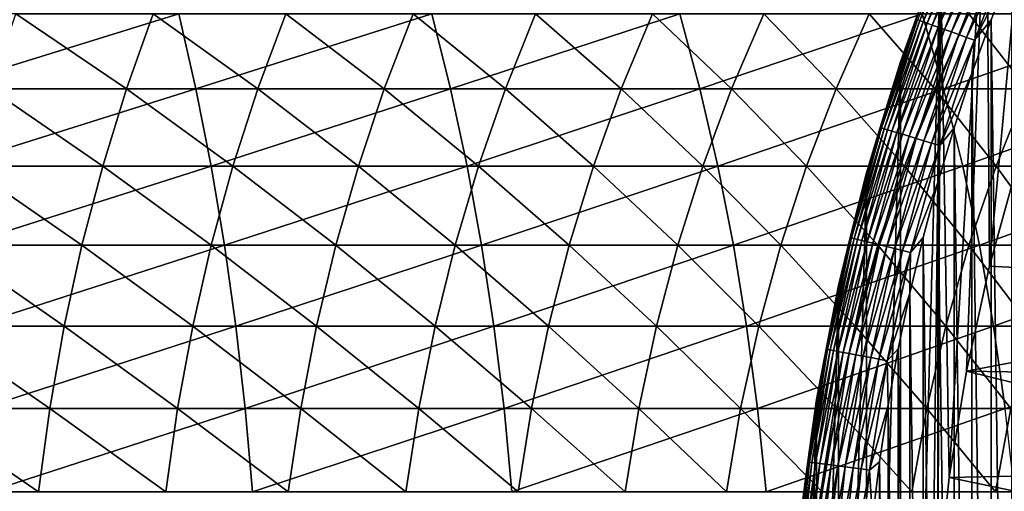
# Model space of a CAD drawing. Header units: metres. Extents: x -410 to 15, y -15 to 15.
# Tile 119 of 256: x -20.38 to -13.49, y 1.78 to 5.08. Entities that reach past the tile are written whole.
import ezdxf

# ---------------------------------------------------------------- set-up
doc = ezdxf.new("R2010")
doc.units = ezdxf.units.M
doc.layers.add('solid_508382', color=7, linetype='CONTINUOUS')

msp = doc.modelspace()

# ---------------------------------------------------------------- linework, layer by layer
at = {"layer": 'solid_508382'}
for points in [[(-13.590615, 3.360828, 0.2), (-13.613797, 6.297948, 0.2), (-13.252589, 7.026218, 0.2)], [(-13.389922, 4.087784, 0.2), (-13.590615, 3.360828, 0.2), (-13.252589, 7.026218, 0.2)], [(-13.873214, 1.879861, 0.2), (-13.934596, 5.552125, 0.2), (-13.613797, 6.297948, 0.2)], [(-13.751864, 2.624154, 0.2), (-13.873214, 1.879861, 0.2), (-13.613797, 6.297948, 0.2)], [(-13.590615, 3.360828, 0.2), (-13.751864, 2.624154, 0.2), (-13.613797, 6.297948, 0.2)], [(-14.08012, 5.077626, 1.876794), (-13.789922, 5.819804, 1.876794), (-14.096972, 5.083703, 1.819071)], [(-13.767121, 5.810181, 1.931934), (-13.789922, 5.819804, 1.876794), (-14.08012, 5.077626, 1.876794)], [(-14.056839, 5.06923, 1.931934), (-13.767121, 5.810181, 1.931934), (-14.08012, 5.077626, 1.876794)], [(-13.738358, 5.798042, 1.983684), (-13.767121, 5.810181, 1.931934), (-14.056839, 5.06923, 1.931934)], [(-14.027471, 5.058639, 1.983684), (-13.738358, 5.798042, 1.983684), (-14.056839, 5.06923, 1.931934)], [(-13.704051, 5.783564, 2.03129), (-13.738358, 5.798042, 1.983684), (-14.027471, 5.058639, 1.983684)], [(-13.992442, 5.046007, 2.03129), (-13.704051, 5.783564, 2.03129), (-14.027471, 5.058639, 1.983684)], [(-13.664703, 5.766957, 2.074055), (-13.704051, 5.783564, 2.03129), (-13.992442, 5.046007, 2.03129)], [(-13.952267, 5.031519, 2.074055), (-13.664703, 5.766957, 2.074055), (-13.992442, 5.046007, 2.03129)], [(-13.62089, 5.748466, 2.111355), (-13.664703, 5.766957, 2.074055), (-13.952267, 5.031519, 2.074055)], [(-13.90753, 5.015386, 2.111355), (-13.62089, 5.748466, 2.111355), (-13.952267, 5.031519, 2.074055)], [(-13.573249, 5.728361, 2.142644), (-13.62089, 5.748466, 2.111355), (-13.90753, 5.015386, 2.111355)], [(-13.858888, 4.997844, 2.142644), (-13.573249, 5.728361, 2.142644), (-13.90753, 5.015386, 2.111355)], [(-13.522479, 5.706934, 2.167465), (-13.573249, 5.728361, 2.142644), (-13.858888, 4.997844, 2.142644)], [(-13.807049, 4.97915, 2.167465), (-13.522479, 5.706934, 2.167465), (-13.858888, 4.997844, 2.142644)], [(-13.46932, 5.684499, 2.185457), (-13.522479, 5.706934, 2.167465), (-13.807049, 4.97915, 2.167465)], [(-13.752771, 4.959576, 2.185457), (-13.46932, 5.684499, 2.185457), (-13.807049, 4.97915, 2.167465)], [(-13.41455, 5.661384, 2.196354), (-13.46932, 5.684499, 2.185457), (-13.752771, 4.959576, 2.185457)], [(-13.696848, 4.939409, 2.196354), (-13.41455, 5.661384, 2.196354), (-13.752771, 4.959576, 2.185457)], [(-13.696848, 4.939409, 2.196354), (-13.434301, 5.456066, 2.2), (-13.41455, 5.661384, 2.196354)], [(-13.934596, 5.552125, 0.2), (-14.214835, -4.789397, 0.2), (-14.214835, 4.789397, 0.2)], [(-13.994917, 0.377071, 0.2), (-14.214835, -4.789397, 0.2), (-13.934596, 5.552125, 0.2)], [(-13.934652, 5.552067, 1.7), (-13.934596, 5.552125, 0.2), (-14.214835, 4.789397, 0.2)], [(-14.214799, 4.789518, 1.7), (-13.934652, 5.552067, 1.7), (-14.214835, 4.789397, 0.2)], [(-14.107149, 5.087373, 1.759609), (-13.934652, 5.552067, 1.7), (-14.214799, 4.789518, 1.7)], [(-13.954309, 1.130111, 0.2), (-13.994917, 0.377071, 0.2), (-13.934596, 5.552125, 0.2)], [(-13.873214, 1.879861, 0.2), (-13.954309, 1.130111, 0.2), (-13.934596, 5.552125, 0.2)], [(-13.696848, 4.939409, 2.196354), (-13.579631, 5.083553, 2.2), (-13.434301, 5.456066, 2.2)], [(-13.434301, 5.456066, 2.2), (-13.579631, 5.083553, 2.2), (-13.434296, -5.45608, 2.2)], [(-21.077375, 5.125, 147.265198), (-20.967821, 4.600192, 147.526108), (-19.270084, 5.125, 146.462952)], [(-20.967821, 4.600192, 147.526108), (-19.150068, 4.600192, 146.719208), (-19.270084, 5.125, 146.462952)], [(-20.589918, 4.600192, 126.166031), (-20.411821, 5.125, 126.385933), (-19.636436, 4.600192, 125.361328)], [(-20.411821, 5.125, 126.385933), (-19.449591, 5.125, 125.573845), (-19.636436, 4.600192, 125.361328)], [(-19.636436, 4.600192, 125.361328), (-19.449591, 5.125, 125.573845), (-18.716282, 4.600192, 124.518723)], [(-19.449591, 5.125, 125.573845), (-18.520994, 5.125, 124.723503), (-18.716282, 4.600192, 124.518723)], [(-19.270084, 5.125, 146.462952), (-19.150068, 4.600192, 146.719208), (-17.496721, 5.125, 145.588242)], [(-19.150068, 4.600192, 146.719208), (-17.366438, 4.600192, 145.839447), (-17.496721, 5.125, 145.588242)], [(-18.716282, 4.600192, 124.518723), (-18.520994, 5.125, 124.723503), (-17.830961, 4.600192, 123.63958)], [(-18.520994, 5.125, 124.723503), (-17.62755, 5.125, 123.836304), (-17.830961, 4.600192, 123.63958)], [(-17.830961, 4.600192, 123.63958), (-17.62755, 5.125, 123.836304), (-16.981926, 4.600192, 122.725357)], [(-17.62755, 5.125, 123.836304), (-16.770723, 5.125, 122.913689), (-16.981926, 4.600192, 122.725357)], [(-17.496721, 5.125, 145.588242), (-17.366438, 4.600192, 145.839447), (-15.760189, 5.125, 144.642548)], [(-17.366438, 4.600192, 145.839447), (-15.619852, 4.600192, 144.88826), (-15.760189, 5.125, 144.642548)], [(-16.981926, 4.600192, 122.725357), (-16.770723, 5.125, 122.913689), (-16.170561, 4.600192, 121.777534)], [(-16.770723, 5.125, 122.913689), (-15.951915, 5.125, 121.957169), (-16.170561, 4.600192, 121.777534)], [(-16.170561, 4.600192, 121.777534), (-15.951915, 5.125, 121.957169), (-15.398199, 4.600192, 120.797668)], [(-15.951915, 5.125, 121.957169), (-15.172466, 5.125, 120.968315), (-15.398199, 4.600192, 120.797668)], [(-15.760189, 5.125, 144.642548), (-15.619852, 4.600192, 144.88826), (-14.06333, 5.125, 143.627365)], [(-15.619852, 4.600192, 144.88826), (-13.913168, 4.600192, 143.867218), (-14.06333, 5.125, 143.627365)], [(-15.398199, 4.600192, 120.797668), (-15.172466, 5.125, 120.968315), (-14.666101, 4.600192, 119.787369)], [(-15.172466, 5.125, 120.968315), (-14.433651, 5.125, 119.948746), (-14.666101, 4.600192, 119.787369)], [(-14.666101, 4.600192, 119.787369), (-14.433651, 5.125, 119.948746), (-13.975468, 4.600192, 118.748283)], [(-14.433651, 5.125, 119.948746), (-13.73668, 5.125, 118.900124), (-13.975468, 4.600192, 118.748283)], [(-14.06333, 5.125, 143.627365), (-13.913168, 4.600192, 143.867218), (-12.408919, 5.125, 142.544388)], [(-13.975468, 4.600192, 118.748283), (-13.73668, 5.125, 118.900124), (-13.327427, 4.600192, 117.682114)], [(-13.913168, 4.600192, 143.867218), (-12.24918, 4.600192, 142.777969), (-12.408919, 5.125, 142.544388)], [(-13.73668, 5.125, 118.900124), (-13.082694, 5.125, 117.824173), (-13.327427, 4.600192, 117.682114)], [(-14.357917, 4.32935, 1.759609), (-14.107149, 5.087373, 1.759609), (-14.214799, 4.789518, 1.7)], [(-14.096972, 5.083703, 1.819071), (-14.107149, 5.087373, 1.759609), (-14.357917, 4.32935, 1.759609)], [(-14.347558, 4.326226, 1.819071), (-14.096972, 5.083703, 1.819071), (-14.357917, 4.32935, 1.759609)], [(-14.08012, 5.077626, 1.876794), (-14.096972, 5.083703, 1.819071), (-14.347558, 4.326226, 1.819071)], [(-14.330406, 4.321054, 1.876794), (-14.08012, 5.077626, 1.876794), (-14.347558, 4.326226, 1.819071)], [(-14.056839, 5.06923, 1.931934), (-14.08012, 5.077626, 1.876794), (-14.330406, 4.321054, 1.876794)], [(-14.306712, 4.31391, 1.931934), (-14.056839, 5.06923, 1.931934), (-14.330406, 4.321054, 1.876794)], [(-14.027471, 5.058639, 1.983684), (-14.056839, 5.06923, 1.931934), (-14.306712, 4.31391, 1.931934)], [(-14.276821, 4.304897, 1.983684), (-14.027471, 5.058639, 1.983684), (-14.306712, 4.31391, 1.931934)], [(-13.992442, 5.046007, 2.03129), (-14.027471, 5.058639, 1.983684), (-14.276821, 4.304897, 1.983684)], [(-14.24117, 4.294147, 2.03129), (-13.992442, 5.046007, 2.03129), (-14.276821, 4.304897, 1.983684)], [(-13.952267, 5.031519, 2.074055), (-13.992442, 5.046007, 2.03129), (-14.24117, 4.294147, 2.03129)], [(-13.579631, 5.083553, 2.2), (-13.714606, 4.707359, 2.2), (-13.579625, -5.083567, 2.2)], [(-13.696848, 4.939409, 2.196354), (-13.714606, 4.707359, 2.2), (-13.579631, 5.083553, 2.2)], [(-13.579631, 5.083553, 2.2), (-13.579625, -5.083567, 2.2), (-13.434296, -5.45608, 2.2)], [(-14.20028, 4.281817, 2.074055), (-13.952267, 5.031519, 2.074055), (-14.24117, 4.294147, 2.03129)], [(-13.90753, 5.015386, 2.111355), (-13.952267, 5.031519, 2.074055), (-14.20028, 4.281817, 2.074055)], [(-14.154749, 4.268088, 2.111355), (-13.90753, 5.015386, 2.111355), (-14.20028, 4.281817, 2.074055)], [(-13.858888, 4.997844, 2.142644), (-13.90753, 5.015386, 2.111355), (-14.154749, 4.268088, 2.111355)], [(-14.105241, 4.25316, 2.142644), (-13.858888, 4.997844, 2.142644), (-14.154749, 4.268088, 2.111355)], [(-13.807049, 4.97915, 2.167465), (-13.858888, 4.997844, 2.142644), (-14.105241, 4.25316, 2.142644)], [(-14.052481, 4.237252, 2.167465), (-13.807049, 4.97915, 2.167465), (-14.105241, 4.25316, 2.142644)], [(-13.752771, 4.959576, 2.185457), (-13.807049, 4.97915, 2.167465), (-14.052481, 4.237252, 2.167465)], [(-13.997239, 4.220594, 2.185457), (-13.752771, 4.959576, 2.185457), (-14.052481, 4.237252, 2.167465)], [(-13.696848, 4.939409, 2.196354), (-13.752771, 4.959576, 2.185457), (-13.997239, 4.220594, 2.185457)], [(-13.940322, 4.203432, 2.196354), (-13.696848, 4.939409, 2.196354), (-13.997239, 4.220594, 2.185457)], [(-13.940322, 4.203432, 2.196354), (-13.714606, 4.707359, 2.2), (-13.696848, 4.939409, 2.196354)], [(-14.453251, 4.012921, 1.7), (-14.214799, 4.789518, 1.7), (-14.453138, 4.013182, 0.2)], [(-14.357917, 4.32935, 1.759609), (-14.214799, 4.789518, 1.7), (-14.453251, 4.012921, 1.7)], [(-14.214799, 4.789518, 1.7), (-14.214835, 4.789397, 0.2), (-14.453138, 4.013182, 0.2)], [(-14.214835, 4.789397, 0.2), (-14.214835, -4.789397, 0.2), (-14.453138, -4.013182, 0.2)], [(-14.214835, 4.789397, 0.2), (-14.453138, -4.013182, 0.2), (-14.453138, 4.013182, 0.2)], [(-13.940322, 4.203432, 2.196354), (-13.838963, 4.328158, 2.2), (-13.714606, 4.707359, 2.2)], [(-13.714606, 4.707359, 2.2), (-13.838963, 4.328158, 2.2), (-13.714602, -4.707373, 2.2)], [(-13.714606, 4.707359, 2.2), (-13.714602, -4.707373, 2.2), (-13.579625, -5.083567, 2.2)], [(-20.967821, 4.600192, 147.526108), (-20.870268, 4.059818, 147.758438), (-19.150068, 4.600192, 146.719208)], [(-20.870268, 4.059818, 147.758438), (-19.043196, 4.059818, 146.947403), (-19.150068, 4.600192, 146.719208)], [(-20.748508, 4.059818, 125.970215), (-20.589918, 4.600192, 126.166031), (-19.802816, 4.059818, 125.172089)], [(-20.589918, 4.600192, 126.166031), (-19.636436, 4.600192, 125.361328), (-19.802816, 4.059818, 125.172089)], [(-19.802816, 4.059818, 125.172089), (-19.636436, 4.600192, 125.361328), (-18.890181, 4.059818, 124.336365)], [(-19.636436, 4.600192, 125.361328), (-18.716282, 4.600192, 124.518723), (-18.890181, 4.059818, 124.336365)], [(-19.150068, 4.600192, 146.719208), (-19.043196, 4.059818, 146.947403), (-17.366438, 4.600192, 145.839447)], [(-19.043196, 4.059818, 146.947403), (-17.250423, 4.059818, 146.063126), (-17.366438, 4.600192, 145.839447)], [(-18.890181, 4.059818, 124.336365), (-18.716282, 4.600192, 124.518723), (-18.012094, 4.059818, 123.464409)], [(-18.716282, 4.600192, 124.518723), (-17.830961, 4.600192, 123.63958), (-18.012094, 4.059818, 123.464409)], [(-18.012094, 4.059818, 123.464409), (-17.830961, 4.600192, 123.63958), (-17.169994, 4.059818, 122.557655)], [(-17.830961, 4.600192, 123.63958), (-16.981926, 4.600192, 122.725357), (-17.169994, 4.059818, 122.557655)], [(-17.366438, 4.600192, 145.839447), (-17.250423, 4.059818, 146.063126), (-15.619852, 4.600192, 144.88826)], [(-17.250423, 4.059818, 146.063126), (-15.494885, 4.059818, 145.107071), (-15.619852, 4.600192, 144.88826)], [(-17.169994, 4.059818, 122.557655), (-16.981926, 4.600192, 122.725357), (-16.365261, 4.059818, 121.617577)], [(-16.981926, 4.600192, 122.725357), (-16.170561, 4.600192, 121.777534), (-16.365261, 4.059818, 121.617577)], [(-16.365261, 4.059818, 121.617577), (-16.170561, 4.600192, 121.777534), (-15.599209, 4.059818, 120.645721)], [(-16.170561, 4.600192, 121.777534), (-15.398199, 4.600192, 120.797668), (-15.599209, 4.059818, 120.645721)], [(-15.619852, 4.600192, 144.88826), (-15.494885, 4.059818, 145.107071), (-13.913168, 4.600192, 143.867218)], [(-15.599209, 4.059818, 120.645721), (-15.398199, 4.600192, 120.797668), (-14.873093, 4.059818, 119.643669)], [(-15.494885, 4.059818, 145.107071), (-13.779453, 4.059818, 144.080795), (-13.913168, 4.600192, 143.867218)], [(-15.398199, 4.600192, 120.797668), (-14.666101, 4.600192, 119.787369), (-14.873093, 4.059818, 119.643669)], [(-14.873093, 4.059818, 119.643669), (-14.666101, 4.600192, 119.787369), (-14.188102, 4.059818, 118.613075)], [(-14.666101, 4.600192, 119.787369), (-13.975468, 4.600192, 118.748283), (-14.188102, 4.059818, 118.613075)], [(-14.188102, 4.059818, 118.613075), (-13.975468, 4.600192, 118.748283), (-13.545356, 4.059818, 117.555618)], [(-13.975468, 4.600192, 118.748283), (-13.327427, 4.600192, 117.682114), (-13.545356, 4.059818, 117.555618)], [(-13.913168, 4.600192, 143.867218), (-13.779453, 4.059818, 144.080795), (-12.24918, 4.600192, 142.777969)], [(-13.779453, 4.059818, 144.080795), (-12.106936, 4.059818, 142.985962), (-12.24918, 4.600192, 142.777969)], [(-13.545356, 4.059818, 117.555618), (-13.327427, 4.600192, 117.682114), (-12.945908, 4.059818, 116.473022)], [(-14.567985, 3.559054, 1.759609), (-14.357917, 4.32935, 1.759609), (-14.453251, 4.012921, 1.7)], [(-14.347558, 4.326226, 1.819071), (-14.357917, 4.32935, 1.759609), (-14.567985, 3.559054, 1.759609)], [(-14.557474, 3.556487, 1.819071), (-14.347558, 4.326226, 1.819071), (-14.567985, 3.559054, 1.759609)], [(-14.330406, 4.321054, 1.876794), (-14.347558, 4.326226, 1.819071), (-14.557474, 3.556487, 1.819071)], [(-14.540071, 3.552235, 1.876794), (-14.330406, 4.321054, 1.876794), (-14.557474, 3.556487, 1.819071)], [(-14.306712, 4.31391, 1.931934), (-14.330406, 4.321054, 1.876794), (-14.540071, 3.552235, 1.876794)], [(-14.51603, 3.546362, 1.931934), (-14.306712, 4.31391, 1.931934), (-14.540071, 3.552235, 1.876794)], [(-14.276821, 4.304897, 1.983684), (-14.306712, 4.31391, 1.931934), (-14.51603, 3.546362, 1.931934)], [(-14.485703, 3.538952, 1.983684), (-14.276821, 4.304897, 1.983684), (-14.51603, 3.546362, 1.931934)], [(-14.24117, 4.294147, 2.03129), (-14.276821, 4.304897, 1.983684), (-14.485703, 3.538952, 1.983684)], [(-14.44953, 3.530115, 2.03129), (-14.24117, 4.294147, 2.03129), (-14.485703, 3.538952, 1.983684)], [(-14.20028, 4.281817, 2.074055), (-14.24117, 4.294147, 2.03129), (-14.44953, 3.530115, 2.03129)], [(-14.408042, 3.519979, 2.074055), (-14.20028, 4.281817, 2.074055), (-14.44953, 3.530115, 2.03129)], [(-14.154749, 4.268088, 2.111355), (-14.20028, 4.281817, 2.074055), (-14.408042, 3.519979, 2.074055)], [(-13.838963, 4.328158, 2.2), (-13.952936, 3.945194, 2.2), (-13.838958, -4.328173, 2.2)], [(-13.940322, 4.203432, 2.196354), (-13.952936, 3.945194, 2.2), (-13.838963, 4.328158, 2.2)], [(-13.838963, 4.328158, 2.2), (-13.838958, -4.328173, 2.2), (-13.714602, -4.707373, 2.2)], [(-14.361844, 3.508693, 2.111355), (-14.154749, 4.268088, 2.111355), (-14.408042, 3.519979, 2.074055)], [(-14.105241, 4.25316, 2.142644), (-14.154749, 4.268088, 2.111355), (-14.361844, 3.508693, 2.111355)], [(-14.311612, 3.496421, 2.142644), (-14.105241, 4.25316, 2.142644), (-14.361844, 3.508693, 2.111355)], [(-14.052481, 4.237252, 2.167465), (-14.105241, 4.25316, 2.142644), (-14.311612, 3.496421, 2.142644)], [(-14.25808, 3.483343, 2.167465), (-14.052481, 4.237252, 2.167465), (-14.311612, 3.496421, 2.142644)], [(-13.997239, 4.220594, 2.185457), (-14.052481, 4.237252, 2.167465), (-14.25808, 3.483343, 2.167465)], [(-14.202029, 3.469649, 2.185457), (-13.997239, 4.220594, 2.185457), (-14.25808, 3.483343, 2.167465)], [(-13.940322, 4.203432, 2.196354), (-13.997239, 4.220594, 2.185457), (-14.202029, 3.469649, 2.185457)], [(-14.144279, 3.45554, 2.196354), (-13.940322, 4.203432, 2.196354), (-14.202029, 3.469649, 2.185457)], [(-14.144279, 3.45554, 2.196354), (-13.952936, 3.945194, 2.2), (-13.940322, 4.203432, 2.196354)], [(-13.590792, 3.359994, 0), (-13.590615, 3.360828, 0.2), (-13.389922, 4.087784, 0.2)], [(-13.590792, 3.359994, 0), (-13.389922, 4.087784, 0.2), (-13.389922, 4.087784, 0)], [(-13.590792, 3.359994, 0), (-13.389922, 4.087784, 0), (-10.678868, 3.206909, 0)], [(-20.887056, 3.505707, 125.799149), (-20.748508, 4.059818, 125.970215), (-19.94817, 3.505707, 125.006767)], [(-20.870268, 4.059818, 147.758438), (-20.785044, 3.505707, 147.961395), (-19.043196, 4.059818, 146.947403)], [(-20.785044, 3.505707, 147.961395), (-18.949831, 3.505707, 147.146759), (-19.043196, 4.059818, 146.947403)], [(-20.748508, 4.059818, 125.970215), (-19.802816, 4.059818, 125.172089), (-19.94817, 3.505707, 125.006767)], [(-19.94817, 3.505707, 125.006767), (-19.802816, 4.059818, 125.172089), (-19.042101, 3.505707, 124.177055)], [(-19.802816, 4.059818, 125.172089), (-18.890181, 4.059818, 124.336365), (-19.042101, 3.505707, 124.177055)], [(-19.043196, 4.059818, 146.947403), (-18.949831, 3.505707, 147.146759), (-17.250423, 4.059818, 146.063126)], [(-19.042101, 3.505707, 124.177055), (-18.890181, 4.059818, 124.336365), (-18.170334, 3.505707, 123.311378)], [(-18.949831, 3.505707, 147.146759), (-17.149073, 3.505707, 146.258545), (-17.250423, 4.059818, 146.063126)], [(-18.890181, 4.059818, 124.336365), (-18.012094, 4.059818, 123.464409), (-18.170334, 3.505707, 123.311378)], [(-18.170334, 3.505707, 123.311378), (-18.012094, 4.059818, 123.464409), (-17.334295, 3.505707, 122.411148)], [(-18.012094, 4.059818, 123.464409), (-17.169994, 4.059818, 122.557655), (-17.334295, 3.505707, 122.411148)], [(-17.334295, 3.505707, 122.411148), (-17.169994, 4.059818, 122.557655), (-16.535353, 3.505707, 121.477837)], [(-17.250423, 4.059818, 146.063126), (-17.149073, 3.505707, 146.258545), (-15.494885, 4.059818, 145.107071)], [(-17.169994, 4.059818, 122.557655), (-16.365261, 4.059818, 121.617577), (-16.535353, 3.505707, 121.477837)], [(-17.149073, 3.505707, 146.258545), (-15.385713, 3.505707, 145.298233), (-15.494885, 4.059818, 145.107071)], [(-16.535353, 3.505707, 121.477837), (-16.365261, 4.059818, 121.617577), (-15.774814, 3.505707, 120.51297)], [(-16.365261, 4.059818, 121.617577), (-15.599209, 4.059818, 120.645721), (-15.774814, 3.505707, 120.51297)], [(-15.774814, 3.505707, 120.51297), (-15.599209, 4.059818, 120.645721), (-15.053923, 3.505707, 119.518135)], [(-15.599209, 4.059818, 120.645721), (-14.873093, 4.059818, 119.643669), (-15.053923, 3.505707, 119.518135)], [(-15.494885, 4.059818, 145.107071), (-15.385713, 3.505707, 145.298233), (-13.779453, 4.059818, 144.080795)], [(-15.385713, 3.505707, 145.298233), (-13.662638, 3.505707, 144.26738), (-13.779453, 4.059818, 144.080795)], [(-15.053923, 3.505707, 119.518135), (-14.873093, 4.059818, 119.643669), (-14.373861, 3.505707, 118.494957)], [(-14.873093, 4.059818, 119.643669), (-14.188102, 4.059818, 118.613075), (-14.373861, 3.505707, 118.494957)], [(-14.649309, 3.224552, 1.7), (-14.453251, 4.012921, 1.7), (-14.649306, 3.224557, 0.2)], [(-14.567985, 3.559054, 1.759609), (-14.453251, 4.012921, 1.7), (-14.649309, 3.224552, 1.7)], [(-14.453138, 4.013182, 0.2), (-14.453138, -4.013182, 0.2), (-14.649306, -3.224557, 0.2)], [(-14.453138, 4.013182, 0.2), (-14.649306, -3.224557, 0.2), (-14.649306, 3.224557, 0.2)], [(-14.453251, 4.012921, 1.7), (-14.453138, 4.013182, 0.2), (-14.649306, 3.224557, 0.2)], [(-14.373861, 3.505707, 118.494957), (-14.188102, 4.059818, 118.613075), (-13.735742, 3.505707, 117.445107)], [(-14.188102, 4.059818, 118.613075), (-13.545356, 4.059818, 117.555618), (-13.735742, 3.505707, 117.445107)], [(-13.779453, 4.059818, 144.080795), (-13.662638, 3.505707, 144.26738), (-12.106936, 4.059818, 142.985962)], [(-13.735742, 3.505707, 117.445107), (-13.545356, 4.059818, 117.555618), (-13.140608, 3.505707, 116.370308)], [(-13.662638, 3.505707, 144.26738), (-11.98267, 3.505707, 143.167664), (-12.106936, 4.059818, 142.985962)], [(-13.545356, 4.059818, 117.555618), (-12.945908, 4.059818, 116.473022), (-13.140608, 3.505707, 116.370308)], [(-14.144279, 3.45554, 2.196354), (-14.056417, 3.558948, 2.2), (-13.952936, 3.945194, 2.2)], [(-13.952936, 3.945194, 2.2), (-14.056417, 3.558948, 2.2), (-13.952932, -3.945208, 2.2)], [(-13.952936, 3.945194, 2.2), (-13.952932, -3.945208, 2.2), (-13.838958, -4.328173, 2.2)], [(-14.736757, 2.77867, 1.759609), (-14.567985, 3.559054, 1.759609), (-14.649309, 3.224552, 1.7)], [(-14.557474, 3.556487, 1.819071), (-14.567985, 3.559054, 1.759609), (-14.736757, 2.77867, 1.759609)], [(-14.726126, 2.776665, 1.819071), (-14.557474, 3.556487, 1.819071), (-14.736757, 2.77867, 1.759609)], [(-14.540071, 3.552235, 1.876794), (-14.557474, 3.556487, 1.819071), (-14.726126, 2.776665, 1.819071)], [(-14.708522, 2.773346, 1.876794), (-14.540071, 3.552235, 1.876794), (-14.726126, 2.776665, 1.819071)], [(-14.51603, 3.546362, 1.931934), (-14.540071, 3.552235, 1.876794), (-14.708522, 2.773346, 1.876794)], [(-14.684202, 2.768761, 1.931934), (-14.51603, 3.546362, 1.931934), (-14.708522, 2.773346, 1.876794)], [(-14.485703, 3.538952, 1.983684), (-14.51603, 3.546362, 1.931934), (-14.684202, 2.768761, 1.931934)], [(-14.653522, 2.762976, 1.983684), (-14.485703, 3.538952, 1.983684), (-14.684202, 2.768761, 1.931934)], [(-14.44953, 3.530115, 2.03129), (-14.485703, 3.538952, 1.983684), (-14.653522, 2.762976, 1.983684)], [(-14.616931, 2.756076, 2.03129), (-14.44953, 3.530115, 2.03129), (-14.653522, 2.762976, 1.983684)], [(-14.408042, 3.519979, 2.074055), (-14.44953, 3.530115, 2.03129), (-14.616931, 2.756076, 2.03129)], [(-14.574962, 2.748163, 2.074055), (-14.408042, 3.519979, 2.074055), (-14.616931, 2.756076, 2.03129)], [(-14.361844, 3.508693, 2.111355), (-14.408042, 3.519979, 2.074055), (-14.574962, 2.748163, 2.074055)], [(-14.056417, 3.558948, 2.2), (-14.149171, 3.170299, 2.2), (-14.056414, -3.558963, 2.2)], [(-14.144279, 3.45554, 2.196354), (-14.149171, 3.170299, 2.2), (-14.056417, 3.558948, 2.2)], [(-14.056417, 3.558948, 2.2), (-14.056414, -3.558963, 2.2), (-13.952932, -3.945208, 2.2)], [(-21.005091, 2.939733, 125.653412), (-20.887056, 3.505707, 125.799149), (-20.072002, 2.939733, 124.865921)], [(-20.887056, 3.505707, 125.799149), (-19.94817, 3.505707, 125.006767), (-20.072002, 2.939733, 124.865921)], [(-20.785044, 3.505707, 147.961395), (-20.712435, 2.939733, 148.134323), (-18.949831, 3.505707, 147.146759)], [(-20.712435, 2.939733, 148.134323), (-18.870289, 2.939733, 147.316589), (-18.949831, 3.505707, 147.146759)], [(-20.072002, 2.939733, 124.865921), (-19.94817, 3.505707, 125.006767), (-19.17153, 2.939733, 124.041336)], [(-19.94817, 3.505707, 125.006767), (-19.042101, 3.505707, 124.177055), (-19.17153, 2.939733, 124.041336)], [(-19.17153, 2.939733, 124.041336), (-19.042101, 3.505707, 124.177055), (-18.305147, 2.939733, 123.181)], [(-19.042101, 3.505707, 124.177055), (-18.170334, 3.505707, 123.311378), (-18.305147, 2.939733, 123.181)], [(-18.949831, 3.505707, 147.146759), (-18.870289, 2.939733, 147.316589), (-17.149073, 3.505707, 146.258545)], [(-18.870289, 2.939733, 147.316589), (-17.062725, 2.939733, 146.425034), (-17.149073, 3.505707, 146.258545)], [(-18.305147, 2.939733, 123.181), (-18.170334, 3.505707, 123.311378), (-17.47427, 2.939733, 122.286331)], [(-18.170334, 3.505707, 123.311378), (-17.334295, 3.505707, 122.411148), (-17.47427, 2.939733, 122.286331)], [(-17.47427, 2.939733, 122.286331), (-17.334295, 3.505707, 122.411148), (-16.680262, 2.939733, 121.35878)], [(-17.334295, 3.505707, 122.411148), (-16.535353, 3.505707, 121.477837), (-16.680262, 2.939733, 121.35878)], [(-17.149073, 3.505707, 146.258545), (-17.062725, 2.939733, 146.425034), (-15.385713, 3.505707, 145.298233)], [(-17.062725, 2.939733, 146.425034), (-15.292703, 2.939733, 145.46109), (-15.385713, 3.505707, 145.298233)], [(-16.680262, 2.939733, 121.35878), (-16.535353, 3.505707, 121.477837), (-15.924419, 2.939733, 120.399879)], [(-16.535353, 3.505707, 121.477837), (-15.774814, 3.505707, 120.51297), (-15.924419, 2.939733, 120.399879)], [(-15.924419, 2.939733, 120.399879), (-15.774814, 3.505707, 120.51297), (-15.207981, 2.939733, 119.411186)], [(-15.774814, 3.505707, 120.51297), (-15.053923, 3.505707, 119.518135), (-15.207981, 2.939733, 119.411186)], [(-15.385713, 3.505707, 145.298233), (-15.292703, 2.939733, 145.46109), (-13.662638, 3.505707, 144.26738)], [(-15.292703, 2.939733, 145.46109), (-13.563118, 2.939733, 144.426331), (-13.662638, 3.505707, 144.26738)], [(-15.207981, 2.939733, 119.411186), (-15.053923, 3.505707, 119.518135), (-14.53212, 2.939733, 118.394325)], [(-15.053923, 3.505707, 119.518135), (-14.373861, 3.505707, 118.494957), (-14.53212, 2.939733, 118.394325)], [(-14.52823, 2.739351, 2.111355), (-14.361844, 3.508693, 2.111355), (-14.574962, 2.748163, 2.074055)], [(-14.53212, 2.939733, 118.394325), (-14.373861, 3.505707, 118.494957), (-13.897941, 2.939733, 117.35096)], [(-14.311612, 3.496421, 2.142644), (-14.361844, 3.508693, 2.111355), (-14.52823, 2.739351, 2.111355)], [(-14.477415, 2.72977, 2.142644), (-14.311612, 3.496421, 2.142644), (-14.52823, 2.739351, 2.111355)], [(-14.25808, 3.483343, 2.167465), (-14.311612, 3.496421, 2.142644), (-14.477415, 2.72977, 2.142644)], [(-14.423264, 2.71956, 2.167465), (-14.25808, 3.483343, 2.167465), (-14.477415, 2.72977, 2.142644)], [(-14.202029, 3.469649, 2.185457), (-14.25808, 3.483343, 2.167465), (-14.423264, 2.71956, 2.167465)], [(-14.366563, 2.708869, 2.185457), (-14.202029, 3.469649, 2.185457), (-14.423264, 2.71956, 2.167465)], [(-14.373861, 3.505707, 118.494957), (-13.735742, 3.505707, 117.445107), (-13.897941, 2.939733, 117.35096)], [(-14.144279, 3.45554, 2.196354), (-14.202029, 3.469649, 2.185457), (-14.366563, 2.708869, 2.185457)], [(-14.308145, 2.697854, 2.196354), (-14.144279, 3.45554, 2.196354), (-14.366563, 2.708869, 2.185457)], [(-14.308145, 2.697854, 2.196354), (-14.149171, 3.170299, 2.2), (-14.144279, 3.45554, 2.196354)], [(-13.897941, 2.939733, 117.35096), (-13.735742, 3.505707, 117.445107), (-13.306481, 2.939733, 116.282799)], [(-13.735742, 3.505707, 117.445107), (-13.140608, 3.505707, 116.370308), (-13.306481, 2.939733, 116.282799)], [(-13.662638, 3.505707, 144.26738), (-13.563118, 2.939733, 144.426331), (-11.98267, 3.505707, 143.167664)], [(-13.563118, 2.939733, 144.426331), (-11.876801, 2.939733, 143.322464), (-11.98267, 3.505707, 143.167664)], [(-13.590792, 3.359994, 0), (-13.751864, 2.624154, 0.2), (-13.590615, 3.360828, 0.2)], [(-13.751851, 2.624218, 0), (-13.751864, 2.624154, 0.2), (-13.590792, 3.359994, 0)], [(-13.751851, 2.624218, 0), (-13.590792, 3.359994, 0), (-10.678868, 3.206909, 0)], [(-14.802399, 2.426726, 1.7), (-14.649309, 3.224552, 1.7), (-14.802338, 2.426784, 0.2)], [(-14.736757, 2.77867, 1.759609), (-14.649309, 3.224552, 1.7), (-14.802399, 2.426726, 1.7)], [(-14.649306, 3.224557, 0.2), (-14.649306, -3.224557, 0.2), (-14.802338, -2.426784, 0.2)], [(-14.649306, 3.224557, 0.2), (-14.802338, -2.426784, 0.2), (-14.802338, 2.426784, 0.2)], [(-14.649309, 3.224552, 1.7), (-14.649306, 3.224557, 0.2), (-14.802338, 2.426784, 0.2)], [(-13.751851, 2.624218, 0), (-10.678868, 3.206909, 0), (-10.847831, 2.578112, 0)], [(-14.308145, 2.697854, 2.196354), (-14.231051, 2.77972, 2.2), (-14.149171, 3.170299, 2.2)], [(-14.149171, 3.170299, 2.2), (-14.231051, 2.77972, 2.2), (-14.149167, -3.170314, 2.2)], [(-14.149171, 3.170299, 2.2), (-14.149167, -3.170314, 2.2), (-14.056414, -3.558963, 2.2)], [(-21.102215, 2.363813, 125.533493), (-21.005091, 2.939733, 125.653412), (-20.173897, 2.363813, 124.750031)], [(-21.005091, 2.939733, 125.653412), (-20.072002, 2.939733, 124.865921), (-20.173897, 2.363813, 124.750031)], [(-20.712435, 2.939733, 148.134323), (-20.652691, 2.363813, 148.276596), (-18.870289, 2.939733, 147.316589)], [(-20.652691, 2.363813, 148.276596), (-18.80484, 2.363813, 147.456345), (-18.870289, 2.939733, 147.316589)], [(-20.173897, 2.363813, 124.750031), (-20.072002, 2.939733, 124.865921), (-19.278028, 2.363813, 123.929657)], [(-20.072002, 2.939733, 124.865921), (-19.17153, 2.939733, 124.041336), (-19.278028, 2.363813, 123.929657)], [(-19.278028, 2.363813, 123.929657), (-19.17153, 2.939733, 124.041336), (-18.416075, 2.363813, 123.073723)], [(-19.17153, 2.939733, 124.041336), (-18.305147, 2.939733, 123.181), (-18.416075, 2.363813, 123.073723)], [(-18.870289, 2.939733, 147.316589), (-18.80484, 2.363813, 147.456345), (-17.062725, 2.939733, 146.425034)], [(-18.80484, 2.363813, 147.456345), (-16.991676, 2.363813, 146.562012), (-17.062725, 2.939733, 146.425034)], [(-18.416075, 2.363813, 123.073723), (-18.305147, 2.939733, 123.181), (-17.589447, 2.363813, 122.183624)], [(-18.305147, 2.939733, 123.181), (-17.47427, 2.939733, 122.286331), (-17.589447, 2.363813, 122.183624)], [(-17.589447, 2.363813, 122.183624), (-17.47427, 2.939733, 122.286331), (-16.799498, 2.363813, 121.260818)], [(-17.47427, 2.939733, 122.286331), (-16.680262, 2.939733, 121.35878), (-16.799498, 2.363813, 121.260818)], [(-17.062725, 2.939733, 146.425034), (-16.991676, 2.363813, 146.562012), (-15.292703, 2.939733, 145.46109)], [(-16.991676, 2.363813, 146.562012), (-15.216171, 2.363813, 145.595093), (-15.292703, 2.939733, 145.46109)], [(-16.799498, 2.363813, 121.260818), (-16.680262, 2.939733, 121.35878), (-16.047522, 2.363813, 120.306816)], [(-16.680262, 2.939733, 121.35878), (-15.924419, 2.939733, 120.399879), (-16.047522, 2.363813, 120.306816)], [(-16.047522, 2.363813, 120.306816), (-15.924419, 2.939733, 120.399879), (-15.334746, 2.363813, 119.323181)], [(-15.924419, 2.939733, 120.399879), (-15.207981, 2.939733, 119.411186), (-15.334746, 2.363813, 119.323181)], [(-15.334746, 2.363813, 119.323181), (-15.207981, 2.939733, 119.411186), (-14.66234, 2.363813, 118.311523)], [(-15.292703, 2.939733, 145.46109), (-15.216171, 2.363813, 145.595093), (-13.563118, 2.939733, 144.426331)], [(-15.216171, 2.363813, 145.595093), (-13.481228, 2.363813, 144.557129), (-13.563118, 2.939733, 144.426331)], [(-15.207981, 2.939733, 119.411186), (-14.53212, 2.939733, 118.394325), (-14.66234, 2.363813, 118.311523)], [(-14.66234, 2.363813, 118.311523), (-14.53212, 2.939733, 118.394325), (-14.031404, 2.363813, 117.273491)], [(-14.53212, 2.939733, 118.394325), (-13.897941, 2.939733, 117.35096), (-14.031404, 2.363813, 117.273491)], [(-14.031404, 2.363813, 117.273491), (-13.897941, 2.939733, 117.35096), (-13.442969, 2.363813, 116.210793)], [(-13.897941, 2.939733, 117.35096), (-13.306481, 2.939733, 116.282799), (-13.442969, 2.363813, 116.210793)], [(-13.563118, 2.939733, 144.426331), (-13.481228, 2.363813, 144.557129), (-11.876801, 2.939733, 143.322464)], [(-14.863758, 1.99041, 1.759609), (-14.736757, 2.77867, 1.759609), (-14.802399, 2.426726, 1.7)], [(-14.726126, 2.776665, 1.819071), (-14.736757, 2.77867, 1.759609), (-14.863758, 1.99041, 1.759609)], [(-14.853035, 1.988974, 1.819071), (-14.726126, 2.776665, 1.819071), (-14.863758, 1.99041, 1.759609)], [(-14.708522, 2.773346, 1.876794), (-14.726126, 2.776665, 1.819071), (-14.853035, 1.988974, 1.819071)], [(-14.835279, 1.986596, 1.876794), (-14.708522, 2.773346, 1.876794), (-14.853035, 1.988974, 1.819071)], [(-14.684202, 2.768761, 1.931934), (-14.708522, 2.773346, 1.876794), (-14.835279, 1.986596, 1.876794)], [(-14.81075, 1.983311, 1.931934), (-14.684202, 2.768761, 1.931934), (-14.835279, 1.986596, 1.876794)], [(-14.653522, 2.762976, 1.983684), (-14.684202, 2.768761, 1.931934), (-14.81075, 1.983311, 1.931934)], [(-14.779805, 1.979167, 1.983684), (-14.653522, 2.762976, 1.983684), (-14.81075, 1.983311, 1.931934)], [(-14.616931, 2.756076, 2.03129), (-14.653522, 2.762976, 1.983684), (-14.779805, 1.979167, 1.983684)], [(-14.308145, 2.697854, 2.196354), (-14.302231, 2.386437, 2.2), (-14.231051, 2.77972, 2.2)], [(-14.231051, 2.77972, 2.2), (-14.302231, 2.386437, 2.2), (-14.231049, -2.779735, 2.2)], [(-14.231051, 2.77972, 2.2), (-14.231049, -2.779735, 2.2), (-14.149167, -3.170314, 2.2)], [(-14.742899, 1.974225, 2.03129), (-14.616931, 2.756076, 2.03129), (-14.779805, 1.979167, 1.983684)], [(-14.574962, 2.748163, 2.074055), (-14.616931, 2.756076, 2.03129), (-14.742899, 1.974225, 2.03129)], [(-14.700568, 1.968557, 2.074055), (-14.574962, 2.748163, 2.074055), (-14.742899, 1.974225, 2.03129)], [(-14.52823, 2.739351, 2.111355), (-14.574962, 2.748163, 2.074055), (-14.700568, 1.968557, 2.074055)], [(-14.653433, 1.962245, 2.111355), (-14.52823, 2.739351, 2.111355), (-14.700568, 1.968557, 2.074055)], [(-14.477415, 2.72977, 2.142644), (-14.52823, 2.739351, 2.111355), (-14.653433, 1.962245, 2.111355)], [(-14.60218, 1.955382, 2.142644), (-14.477415, 2.72977, 2.142644), (-14.653433, 1.962245, 2.111355)], [(-14.423264, 2.71956, 2.167465), (-14.477415, 2.72977, 2.142644), (-14.60218, 1.955382, 2.142644)], [(-14.547562, 1.948068, 2.167465), (-14.423264, 2.71956, 2.167465), (-14.60218, 1.955382, 2.142644)], [(-14.366563, 2.708869, 2.185457), (-14.423264, 2.71956, 2.167465), (-14.547562, 1.948068, 2.167465)], [(-14.490374, 1.94041, 2.185457), (-14.366563, 2.708869, 2.185457), (-14.547562, 1.948068, 2.167465)], [(-14.308145, 2.697854, 2.196354), (-14.366563, 2.708869, 2.185457), (-14.490374, 1.94041, 2.185457)], [(-14.431451, 1.932519, 2.196354), (-14.308145, 2.697854, 2.196354), (-14.490374, 1.94041, 2.185457)], [(-14.431451, 1.932519, 2.196354), (-14.302231, 2.386437, 2.2), (-14.308145, 2.697854, 2.196354)], [(-13.87322, 1.879627, 0), (-13.873214, 1.879861, 0.2), (-13.751851, 2.624218, 0)], [(-13.87322, 1.879627, 0), (-13.751851, 2.624218, 0), (-10.979595, 1.941851, 0)], [(-13.751851, 2.624218, 0), (-13.873214, 1.879861, 0.2), (-13.751864, 2.624154, 0.2)], [(-13.751851, 2.624218, 0), (-10.847831, 2.578112, 0), (-10.979595, 1.941851, 0)], [(-14.802338, 2.426784, 0.2), (-14.802338, -2.426784, 0.2), (-14.912099, -1.6215, 0.2)], [(-14.802338, 2.426784, 0.2), (-14.912099, -1.6215, 0.2), (-14.912099, 1.6215, 0.2)], [(-14.802399, 2.426726, 1.7), (-14.802338, 2.426784, 0.2), (-14.912099, 1.6215, 0.2)], [(-14.912069, 1.621783, 1.7), (-14.802399, 2.426726, 1.7), (-14.912099, 1.6215, 0.2)], [(-14.863758, 1.99041, 1.759609), (-14.802399, 2.426726, 1.7), (-14.912069, 1.621783, 1.7)], [(-21.178099, 1.779894, 125.439796), (-21.102215, 2.363813, 125.533493), (-20.253508, 1.779894, 124.659477)], [(-21.102215, 2.363813, 125.533493), (-20.173897, 2.363813, 124.750031), (-20.253508, 1.779894, 124.659477)], [(-20.652691, 2.363813, 148.276596), (-20.606012, 1.779894, 148.387772), (-18.80484, 2.363813, 147.456345)], [(-20.606012, 1.779894, 148.387772), (-18.753702, 1.779894, 147.565536), (-18.80484, 2.363813, 147.456345)], [(-20.253508, 1.779894, 124.659477), (-20.173897, 2.363813, 124.750031), (-19.361237, 1.779894, 123.8424)], [(-20.173897, 2.363813, 124.750031), (-19.278028, 2.363813, 123.929657), (-19.361237, 1.779894, 123.8424)], [(-19.361237, 1.779894, 123.8424), (-19.278028, 2.363813, 123.929657), (-18.502745, 1.779894, 122.989906)], [(-19.278028, 2.363813, 123.929657), (-18.416075, 2.363813, 123.073723), (-18.502745, 1.779894, 122.989906)], [(-18.80484, 2.363813, 147.456345), (-18.753702, 1.779894, 147.565536), (-16.991676, 2.363813, 146.562012)], [(-18.753702, 1.779894, 147.565536), (-16.936165, 1.779894, 146.669052), (-16.991676, 2.363813, 146.562012)], [(-18.502745, 1.779894, 122.989906), (-18.416075, 2.363813, 123.073723), (-17.679436, 1.779894, 122.103378)], [(-18.416075, 2.363813, 123.073723), (-17.589447, 2.363813, 122.183624), (-17.679436, 1.779894, 122.103378)], [(-17.679436, 1.779894, 122.103378), (-17.589447, 2.363813, 122.183624), (-16.89266, 1.779894, 121.18428)], [(-17.589447, 2.363813, 122.183624), (-16.799498, 2.363813, 121.260818), (-16.89266, 1.779894, 121.18428)], [(-16.991676, 2.363813, 146.562012), (-16.936165, 1.779894, 146.669052), (-15.216171, 2.363813, 145.595093)], [(-16.936165, 1.779894, 146.669052), (-15.156376, 1.779894, 145.699783), (-15.216171, 2.363813, 145.595093)], [(-16.89266, 1.779894, 121.18428), (-16.799498, 2.363813, 121.260818), (-16.143702, 1.779894, 120.234108)], [(-16.799498, 2.363813, 121.260818), (-16.047522, 2.363813, 120.306816), (-16.143702, 1.779894, 120.234108)], [(-16.143702, 1.779894, 120.234108), (-16.047522, 2.363813, 120.306816), (-15.433788, 1.779894, 119.254425)], [(-16.047522, 2.363813, 120.306816), (-15.334746, 2.363813, 119.323181), (-15.433788, 1.779894, 119.254425)], [(-15.433788, 1.779894, 119.254425), (-15.334746, 2.363813, 119.323181), (-14.764083, 1.779894, 118.246826)], [(-15.334746, 2.363813, 119.323181), (-14.66234, 2.363813, 118.311523), (-14.764083, 1.779894, 118.246826)], [(-15.216171, 2.363813, 145.595093), (-15.156376, 1.779894, 145.699783), (-13.481228, 2.363813, 144.557129)], [(-15.156376, 1.779894, 145.699783), (-13.417248, 1.779894, 144.659317), (-13.481228, 2.363813, 144.557129)], [(-14.764083, 1.779894, 118.246826), (-14.66234, 2.363813, 118.311523), (-14.13568, 1.779894, 117.212959)], [(-14.66234, 2.363813, 118.311523), (-14.031404, 2.363813, 117.273491), (-14.13568, 1.779894, 117.212959)], [(-14.431451, 1.932519, 2.196354), (-14.362603, 1.991166, 2.2), (-14.302231, 2.386437, 2.2)], [(-14.302231, 2.386437, 2.2), (-14.362603, 1.991166, 2.2), (-14.302228, -2.386451, 2.2)], [(-14.302231, 2.386437, 2.2), (-14.302228, -2.386451, 2.2), (-14.231049, -2.779735, 2.2)], [(-14.13568, 1.779894, 117.212959), (-14.031404, 2.363813, 117.273491), (-13.549608, 1.779894, 116.154526)], [(-14.031404, 2.363813, 117.273491), (-13.442969, 2.363813, 116.210793), (-13.549608, 1.779894, 116.154526)], [(-13.549608, 1.779894, 116.154526), (-13.442969, 2.363813, 116.210793), (-13.006827, 1.779894, 115.073257)], [(-14.948626, 1.196507, 1.759609), (-14.863758, 1.99041, 1.759609), (-14.912069, 1.621783, 1.7)], [(-14.853035, 1.988974, 1.819071), (-14.863758, 1.99041, 1.759609), (-14.948626, 1.196507, 1.759609)], [(-14.937841, 1.195644, 1.819071), (-14.853035, 1.988974, 1.819071), (-14.948626, 1.196507, 1.759609)], [(-14.835279, 1.986596, 1.876794), (-14.853035, 1.988974, 1.819071), (-14.937841, 1.195644, 1.819071)], [(-14.919984, 1.194215, 1.876794), (-14.835279, 1.986596, 1.876794), (-14.937841, 1.195644, 1.819071)], [(-14.81075, 1.983311, 1.931934), (-14.835279, 1.986596, 1.876794), (-14.919984, 1.194215, 1.876794)], [(-14.895314, 1.19224, 1.931934), (-14.81075, 1.983311, 1.931934), (-14.919984, 1.194215, 1.876794)], [(-14.779805, 1.979167, 1.983684), (-14.81075, 1.983311, 1.931934), (-14.895314, 1.19224, 1.931934)], [(-14.864194, 1.189749, 1.983684), (-14.779805, 1.979167, 1.983684), (-14.895314, 1.19224, 1.931934)], [(-14.742899, 1.974225, 2.03129), (-14.779805, 1.979167, 1.983684), (-14.864194, 1.189749, 1.983684)], [(-14.827076, 1.186778, 2.03129), (-14.742899, 1.974225, 2.03129), (-14.864194, 1.189749, 1.983684)], [(-14.700568, 1.968557, 2.074055), (-14.742899, 1.974225, 2.03129), (-14.827076, 1.186778, 2.03129)], [(-14.784504, 1.183371, 2.074055), (-14.700568, 1.968557, 2.074055), (-14.827076, 1.186778, 2.03129)], [(-14.653433, 1.962245, 2.111355), (-14.700568, 1.968557, 2.074055), (-14.784504, 1.183371, 2.074055)], [(-14.7371, 1.179576, 2.111355), (-14.653433, 1.962245, 2.111355), (-14.784504, 1.183371, 2.074055)], [(-14.60218, 1.955382, 2.142644), (-14.653433, 1.962245, 2.111355), (-14.7371, 1.179576, 2.111355)], [(-14.685555, 1.175451, 2.142644), (-14.60218, 1.955382, 2.142644), (-14.7371, 1.179576, 2.111355)], [(-14.547562, 1.948068, 2.167465), (-14.60218, 1.955382, 2.142644), (-14.685555, 1.175451, 2.142644)], [(-14.630624, 1.171054, 2.167465), (-14.547562, 1.948068, 2.167465), (-14.685555, 1.175451, 2.142644)], [(-14.490374, 1.94041, 2.185457), (-14.547562, 1.948068, 2.167465), (-14.630624, 1.171054, 2.167465)], [(-14.573109, 1.16645, 2.185457), (-14.490374, 1.94041, 2.185457), (-14.630624, 1.171054, 2.167465)], [(-14.431451, 1.932519, 2.196354), (-14.490374, 1.94041, 2.185457), (-14.573109, 1.16645, 2.185457)], [(-14.51385, 1.161707, 2.196354), (-14.431451, 1.932519, 2.196354), (-14.573109, 1.16645, 2.185457)], [(-14.51385, 1.161707, 2.196354), (-14.412028, 1.594804, 2.2), (-14.431451, 1.932519, 2.196354)], [(-14.431451, 1.932519, 2.196354), (-14.412028, 1.594804, 2.2), (-14.362603, 1.991166, 2.2)], [(-14.362603, 1.991166, 2.2), (-14.412028, 1.594804, 2.2), (-14.362601, -1.991181, 2.2)], [(-14.362603, 1.991166, 2.2), (-14.362601, -1.991181, 2.2), (-14.302228, -2.386451, 2.2)], [(-13.87322, 1.879627, 0), (-10.979595, 1.941851, 0), (-11.074184, 1.297966, 0)], [(-13.87322, 1.879627, 0), (-13.954309, 1.130111, 0.2), (-13.873214, 1.879861, 0.2)], [(-13.954291, 1.13025, 0), (-13.954309, 1.130111, 0.2), (-13.87322, 1.879627, 0)], [(-13.954291, 1.13025, 0), (-13.87322, 1.879627, 0), (-11.074184, 1.297966, 0)]]:
    msp.add_3dface(points, dxfattribs=at)

doc.saveas('drawing.dxf')
